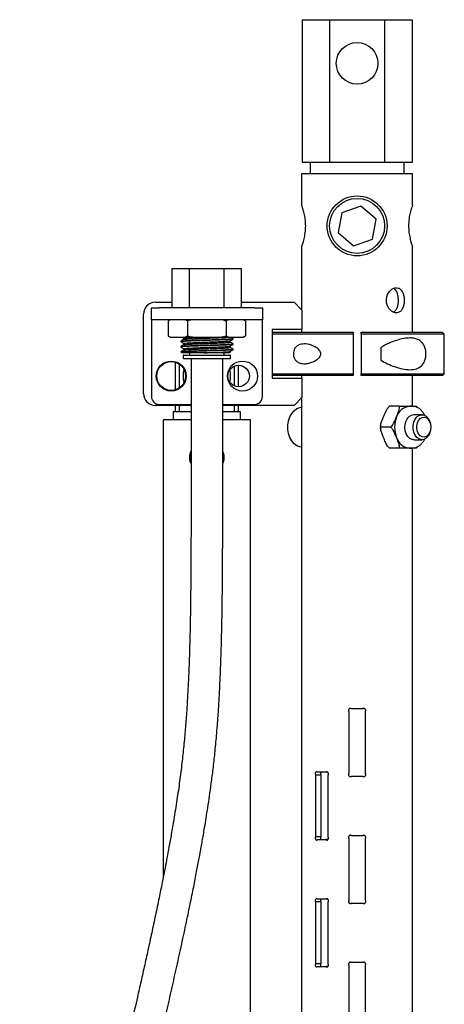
# Model space of a CAD drawing. Header units: inches. Extents: x 22.8 to 73.1, y 0.8 to 94.
# Tile 12 of 24: x 36.5 to 43.2, y 37.6 to 53.1. Entities that reach past the tile are written whole.
import ezdxf

# ---------------------------------------------------------------- set-up
doc = ezdxf.new("R2010")
doc.units = ezdxf.units.IN
doc.header["$MEASUREMENT"] = 0

msp = doc.modelspace()

# ---------------------------------------------------------------- linework, layer by layer
at = {"color": 7, "linetype": 'Continuous', "lineweight": 25}
for p, q in [((40.999, 53.088), (40.999, 50.838)), ((40.999, 53.088), (41.432, 53.088)), ((41.432, 53.088), (41.432, 50.838)), ((41.432, 53.088), (42.298, 53.088)), ((42.298, 53.088), (42.731, 53.088)), ((42.298, 53.088), (42.298, 50.838)), ((42.731, 53.088), (42.731, 50.838)), ((41.432, 50.838), (40.999, 50.838)), ((41.123, 50.838), (41.123, 50.666)), ((42.298, 50.838), (41.432, 50.838)), ((42.731, 50.838), (42.298, 50.838)), ((42.608, 50.666), (42.608, 50.838)), ((40.99, 50.666), (40.99, 50.161)), ((40.99, 50.666), (42.74, 50.666)), ((42.74, 50.162), (42.74, 50.666)), ((41.925, 50.15), (41.624, 50.045)), ((42.166, 49.943), (41.925, 50.15)), ((41.624, 50.045), (41.565, 49.733)), ((42.107, 49.63), (42.166, 49.943)), ((41.565, 49.733), (41.806, 49.525)), ((40.99, 49.51), (40.99, 48.515)), ((41.806, 49.525), (42.107, 49.63)), ((42.74, 48.166), (42.74, 49.513)), ((38.951, 48.547), (38.951, 49.165)), ((38.951, 49.165), (39.224, 49.165)), ((39.224, 48.547), (39.224, 49.165)), ((39.224, 49.165), (39.769, 49.165)), ((39.769, 48.547), (39.769, 49.165)), ((39.769, 49.165), (40.042, 49.165)), ((40.042, 48.547), (40.042, 49.165)), ((38.684, 48.634), (38.951, 48.634)), ((40.042, 48.634), (40.871, 48.634)), ((40.996, 48.509), (40.871, 48.634)), ((38.496, 47.197), (38.496, 48.447)), ((38.621, 48.359), (38.621, 48.547)), ((38.621, 48.547), (38.746, 48.547)), ((40.246, 48.547), (38.746, 48.547)), ((40.246, 48.547), (40.371, 48.547)), ((40.371, 48.547), (40.371, 48.359)), ((40.996, 48.509), (40.996, 48.205)), ((38.746, 48.359), (38.621, 48.359)), ((38.621, 48.359), (38.621, 48.172)), ((40.246, 48.359), (38.746, 48.359)), ((38.92, 48.359), (38.886, 48.34)), ((38.924, 48.359), (38.886, 48.34)), ((38.886, 48.34), (38.886, 48.104)), ((39.267, 48.359), (39.191, 48.34)), ((39.191, 48.34), (39.191, 48.104)), ((39.839, 48.359), (39.801, 48.34)), ((39.801, 48.34), (39.801, 48.104)), ((40.107, 48.34), (40.069, 48.359)), ((40.107, 48.34), (40.073, 48.359)), ((40.107, 48.34), (40.107, 48.104)), ((40.371, 48.359), (40.246, 48.359)), ((40.371, 48.172), (40.371, 48.359)), ((38.621, 48.172), (38.621, 47.15)), ((38.886, 48.104), (38.92, 48.084)), ((39.153, 48.084), (39.191, 48.104)), ((39.726, 48.084), (39.801, 48.104)), ((39.801, 48.104), (39.839, 48.084)), ((40.069, 48.084), (40.107, 48.104)), ((40.073, 48.084), (40.107, 48.104)), ((40.371, 47.15), (40.371, 48.172)), ((40.996, 48.205), (40.526, 48.205)), ((40.526, 48.205), (40.526, 47.439)), ((40.526, 48.166), (41.803, 48.166)), ((41.803, 48.134), (40.526, 48.134)), ((40.99, 48.205), (40.99, 48.166)), ((41.803, 48.166), (41.803, 48.134)), ((41.803, 48.134), (41.803, 47.509)), ((41.928, 48.166), (43.209, 48.166)), ((41.928, 48.134), (41.928, 48.166)), ((43.24, 48.134), (41.928, 48.134)), ((41.928, 48.134), (41.928, 47.509)), ((43.24, 48.134), (43.209, 48.166)), ((43.24, 47.509), (43.24, 48.134)), ((38.924, 48.084), (38.92, 48.084)), ((38.924, 48.084), (39.153, 48.084)), ((39.083, 48.022), (39.083, 48.012)), ((39.128, 48.069), (39.128, 48.049)), ((39.128, 47.986), (39.128, 47.965)), ((39.267, 48.084), (39.153, 48.084)), ((39.267, 48.084), (39.726, 48.084)), ((39.839, 48.084), (39.726, 48.084)), ((39.839, 48.084), (40.069, 48.084)), ((39.865, 48.007), (39.865, 48.027)), ((39.91, 48.054), (39.91, 48.064)), ((39.91, 47.97), (39.91, 47.981)), ((40.073, 48.084), (40.069, 48.084)), ((39.083, 47.939), (39.083, 47.929)), ((39.087, 47.854), (39.103, 47.838)), ((39.09, 47.857), (39.09, 47.858)), ((39.09, 47.858), (39.26, 47.858)), ((39.125, 47.838), (39.103, 47.838)), ((39.122, 47.793), (39.122, 47.754)), ((39.128, 47.903), (39.128, 47.882)), ((39.132, 47.803), (39.812, 47.803)), ((39.224, 47.838), (39.224, 47.803)), ((39.861, 47.838), (39.449, 47.838)), ((39.769, 47.803), (39.769, 47.838)), ((39.812, 47.803), (39.861, 47.803)), ((39.865, 47.923), (39.865, 47.944)), ((39.865, 47.838), (39.865, 47.861)), ((39.87, 47.754), (39.87, 47.793)), ((39.91, 47.887), (39.91, 47.897)), ((42.24, 47.922), (42.24, 47.722)), ((38.996, 47.69), (38.996, 47.254)), ((39.063, 47.286), (39.063, 47.658)), ((39.861, 47.744), (39.132, 47.744)), ((39.246, 47.744), (39.246, 45.299)), ((39.746, 45.299), (39.746, 47.744)), ((39.996, 47.302), (39.996, 47.642)), ((39.929, 47.628), (39.929, 47.316)), ((40.526, 47.509), (41.803, 47.509)), ((41.803, 47.509), (41.803, 47.478)), ((41.928, 47.509), (43.24, 47.509)), ((41.928, 47.478), (41.928, 47.509)), ((43.209, 47.478), (43.24, 47.509)), ((41.803, 47.478), (40.526, 47.478)), ((40.526, 47.439), (40.996, 47.439)), ((40.99, 47.478), (40.99, 47.439)), ((40.996, 47.439), (40.996, 47.134)), ((43.209, 47.478), (41.928, 47.478)), ((42.74, 46.995), (42.74, 47.478)), ((38.746, 47.025), (39.246, 47.025)), ((39.746, 47.025), (40.246, 47.025)), ((40.871, 47.009), (40.996, 47.134)), ((40.99, 47.128), (40.99, 33.931)), ((39.246, 47.009), (38.684, 47.009)), ((38.965, 46.909), (38.965, 46.784)), ((39.246, 46.909), (38.965, 46.909)), ((38.996, 47.009), (38.996, 46.909)), ((39.063, 46.909), (39.063, 47.009)), ((40.871, 47.009), (39.746, 47.009)), ((40.028, 46.909), (39.746, 46.909)), ((39.929, 47.009), (39.929, 46.909)), ((39.996, 46.909), (39.996, 47.009)), ((40.028, 46.784), (40.028, 46.909)), ((42.528, 46.995), (42.376, 46.995)), ((42.73, 46.995), (42.689, 46.995)), ((42.689, 46.995), (42.702, 46.995)), ((42.73, 46.995), (42.749, 46.994)), ((42.889, 46.863), (42.758, 46.863)), ((42.806, 46.988), (42.797, 46.995)), ((38.809, 46.784), (38.809, 39.579)), ((39.246, 46.784), (38.809, 46.784)), ((40.184, 46.784), (39.746, 46.784)), ((40.184, 20.835), (40.184, 46.784)), ((42.393, 46.666), (42.242, 46.666)), ((42.758, 46.469), (42.889, 46.469)), ((39.754, 46.253), (39.746, 46.253)), ((42.367, 46.344), (42.376, 46.337)), ((42.528, 46.336), (42.376, 46.336)), ((42.689, 46.336), (42.73, 46.336)), ((42.745, 46.337), (42.73, 46.336)), ((42.74, 34.016), (42.74, 46.336)), ((39.244, 46.191), (39.246, 46.195)), ((39.246, 46.186), (39.244, 46.191)), ((39.746, 46.195), (39.749, 46.191)), ((39.749, 46.191), (39.746, 46.186)), ((41.952, 42.228), (41.779, 42.228)), ((41.735, 42.184), (41.735, 41.21)), ((41.995, 41.21), (41.995, 42.184)), ((41.21, 41.184), (41.21, 40.209)), ((41.291, 41.184), (41.21, 41.184)), ((41.372, 41.228), (41.24, 41.228)), ((41.291, 41.184), (41.291, 40.209)), ((41.403, 41.228), (41.372, 41.228)), ((41.409, 40.209), (41.409, 41.184)), ((41.779, 41.166), (41.952, 41.166)), ((41.291, 40.209), (41.21, 40.209)), ((41.952, 40.228), (41.779, 40.228)), ((41.24, 40.166), (41.372, 40.166)), ((41.403, 40.166), (41.372, 40.166)), ((41.735, 40.184), (41.735, 39.21)), ((41.995, 39.21), (41.995, 40.184)), ((41.21, 39.184), (41.21, 38.209)), ((41.291, 39.184), (41.21, 39.184)), ((41.372, 39.228), (41.24, 39.228)), ((41.291, 39.184), (41.291, 38.209)), ((41.403, 39.228), (41.372, 39.228)), ((41.409, 38.209), (41.409, 39.184)), ((41.779, 39.166), (41.952, 39.166)), ((41.291, 38.209), (41.21, 38.209)), ((41.735, 38.184), (41.735, 37.21)), ((41.952, 38.228), (41.779, 38.228)), ((41.995, 37.21), (41.995, 38.184)), ((41.24, 38.166), (41.372, 38.166)), ((41.403, 38.166), (41.372, 38.166))]:
    msp.add_line(p, q, dxfattribs=at)
at = {"color": 7, "linetype": 'Continuous', "lineweight": 25, "flags": 128}
for points in [[(40.99, 46.351), (40.96, 46.355), (40.914, 46.373), (40.871, 46.405), (40.834, 46.449), (40.805, 46.503), (40.785, 46.565), (40.775, 46.632), (40.775, 46.7), (40.785, 46.766), (40.805, 46.828), (40.834, 46.882), (40.871, 46.926), (40.914, 46.958), (40.96, 46.977), (40.99, 46.981)], [(43.028, 46.666), (43.023, 46.613), (43.008, 46.563), (42.984, 46.522), (42.953, 46.491), (42.917, 46.473), (42.88, 46.469), (42.843, 46.48), (42.809, 46.505), (42.781, 46.541), (42.761, 46.587), (42.751, 46.639), (42.751, 46.693), (42.761, 46.744), (42.781, 46.79), (42.809, 46.827), (42.843, 46.851), (42.88, 46.862), (42.917, 46.858), (42.953, 46.84), (42.984, 46.81), (43.008, 46.768), (43.023, 46.719), (43.028, 46.666)], [(42.758, 46.469), (42.733, 46.472), (42.697, 46.489), (42.666, 46.519), (42.641, 46.56), (42.625, 46.608), (42.619, 46.661), (42.623, 46.714), (42.638, 46.764)], [(43.028, 46.666), (43.023, 46.619), (43.009, 46.577), (42.986, 46.543), (42.958, 46.519), (42.925, 46.509), (42.892, 46.512), (42.861, 46.529), (42.835, 46.559), (42.817, 46.597), (42.807, 46.642), (42.807, 46.689), (42.817, 46.734), (42.835, 46.773), (42.861, 46.802), (42.892, 46.819), (42.925, 46.823), (42.958, 46.812), (42.986, 46.789), (43.009, 46.754), (43.023, 46.712), (43.028, 46.666)]]:
    msp.add_lwpolyline(points, dxfattribs=at)
at = {"color": 7, "linetype": 'Continuous', "lineweight": 25}
for centre, radius in [((41.865, 52.4), 0.328), ((41.865, 49.838), 0.472), ((41.865, 49.838), 0.433), ((38.934, 47.472), 0.236), ((38.934, 47.472), 0.227), ((40.059, 47.472), 0.236), ((39.996, 47.472), 0.17)]:
    msp.add_circle(centre, radius, dxfattribs=at)
for centre, radius, start, end in [((38.684, 48.447), 0.188, 90, 180), ((39.132, 47.793), 0.00984, 90, 180), ((39.861, 47.793), 0.00984, 0, 90), ((39.132, 47.754), 0.00984, 180, 270), ((39.861, 47.754), 0.00984, 270, 0), ((39.496, 47.472), 0.375, 164.0832, 195.9168), ((39.496, 47.472), 0.375, 344.7092, 15.2908), ((38.684, 47.197), 0.188, 180, 270), ((38.746, 47.15), 0.125, 180, 270), ((40.246, 47.15), 0.125, 270, 0), ((42.711, 46.762), 0.234, 95.3927, 163.0703), ((42.771, 46.724), 0.139, 95.164, 163.299), ((42.904, 46.666), 0.448, 158.419, 201.581), ((42.711, 46.569), 0.234, 196.9297, 264.6073)]:
    msp.add_arc(centre, radius, start, end, dxfattribs=at)
for points, knots in [([(40.99, 49.51), (40.992, 49.513), (40.994, 49.52), (41.013, 49.572), (41.035, 49.651), (41.052, 49.753), (41.056, 49.864), (41.046, 49.968), (41.026, 50.059), (41.005, 50.127), (40.991, 50.164), (40.992, 50.162), (40.992, 50.161)], [0, 0, 0, 0, 0.10244, 0.20473, 0.310963, 0.421168, 0.526797, 0.626158, 0.727455, 0.835544, 0.945227, 1, 1, 1, 1]), ([(42.739, 50.162), (42.739, 50.163), (42.741, 50.168), (42.732, 50.143), (42.714, 50.088), (42.691, 50.003), (42.676, 49.897), (42.676, 49.787), (42.689, 49.686), (42.71, 49.599), (42.73, 49.537), (42.741, 49.508), (42.739, 49.512), (42.739, 49.513)], [0, 0, 0, 0, 0.026396, 0.126551, 0.228211, 0.335821, 0.445732, 0.549549, 0.648504, 0.751212, 0.860395, 0.969126, 1, 1, 1, 1]), ([(42.608, 48.666), (42.607, 48.688), (42.605, 48.732), (42.586, 48.79), (42.557, 48.836), (42.517, 48.863), (42.47, 48.867), (42.422, 48.849), (42.377, 48.812), (42.343, 48.757), (42.326, 48.692), (42.328, 48.625), (42.349, 48.563), (42.385, 48.512), (42.431, 48.477), (42.48, 48.464), (42.526, 48.473), (42.563, 48.503), (42.591, 48.551), (42.606, 48.608), (42.608, 48.648), (42.608, 48.666)], [0, 0, 0, 0, 0.052742, 0.105451, 0.15902, 0.213185, 0.266432, 0.318714, 0.371412, 0.425285, 0.479327, 0.532183, 0.584369, 0.637421, 0.691536, 0.745275, 0.797818, 0.850177, 0.903603, 0.957783, 1, 1, 1, 1]), ([(42.517, 48.666), (42.516, 48.688), (42.514, 48.731), (42.496, 48.789), (42.472, 48.833), (42.448, 48.846), (42.438, 48.852)], [0, 0, 0, 0, 0.264467, 0.528705, 0.798834, 1, 1, 1, 1]), ([(42.438, 48.479), (42.449, 48.486), (42.474, 48.501), (42.499, 48.548), (42.515, 48.605), (42.516, 48.647), (42.517, 48.666)], [0, 0, 0, 0, 0.229269, 0.497593, 0.771571, 1, 1, 1, 1]), ([(39.191, 48.34), (39.182, 48.345), (39.169, 48.352), (39.156, 48.358), (39.153, 48.359)], [0, 0, 0, 0, 0.768826, 1, 1, 1, 1]), ([(39.801, 48.34), (39.782, 48.345), (39.757, 48.352), (39.732, 48.358), (39.726, 48.359)], [0, 0, 0, 0, 0.768826, 1, 1, 1, 1]), ([(38.886, 48.104), (38.896, 48.098), (38.908, 48.091), (38.921, 48.085), (38.924, 48.084)], [0, 0, 0, 0, 0.768826, 1, 1, 1, 1]), ([(39.191, 48.104), (39.21, 48.098), (39.236, 48.091), (39.261, 48.085), (39.267, 48.084)], [0, 0, 0, 0, 0.768826, 1, 1, 1, 1]), ([(39.906, 48.053), (39.905, 48.052), (39.901, 48.05), (39.876, 48.048), (39.84, 48.046), (39.792, 48.043), (39.705, 48.04), (39.604, 48.036), (39.496, 48.033), (39.388, 48.029), (39.287, 48.026), (39.201, 48.022), (39.134, 48.019), (39.095, 48.015), (39.078, 48.013), (39.083, 48.012), (39.083, 48.012)], [0, 0, 0, 0, 0.058181, 0.138953, 0.151437, 0.236157, 0.32146, 0.405691, 0.491112, 0.575506, 0.660575, 0.745644, 0.830039, 0.915459, 0.999691, 1, 1, 1, 1]), ([(39.906, 47.97), (39.905, 47.969), (39.901, 47.967), (39.876, 47.965), (39.84, 47.962), (39.792, 47.96), (39.705, 47.956), (39.604, 47.953), (39.496, 47.949), (39.388, 47.946), (39.287, 47.942), (39.201, 47.939), (39.134, 47.936), (39.095, 47.932), (39.078, 47.93), (39.083, 47.929), (39.083, 47.929)], [0, 0, 0, 0, 0.058181, 0.138953, 0.151437, 0.236157, 0.32146, 0.405691, 0.491112, 0.575506, 0.660575, 0.745644, 0.830039, 0.915459, 0.999691, 1, 1, 1, 1]), ([(39.129, 48.049), (39.121, 48.045), (39.106, 48.036), (39.091, 48.027), (39.084, 48.023)], [0, 0, 0, 0, 0.499962, 1, 1, 1, 1]), ([(39.129, 47.966), (39.121, 47.962), (39.106, 47.953), (39.091, 47.944), (39.084, 47.94)], [0, 0, 0, 0, 0.499962, 1, 1, 1, 1]), ([(39.089, 48.023), (39.088, 48.024), (39.087, 48.024), (39.103, 48.027), (39.134, 48.029), (39.201, 48.033), (39.287, 48.036), (39.388, 48.04), (39.496, 48.043), (39.604, 48.047), (39.705, 48.05), (39.792, 48.054), (39.859, 48.057), (39.899, 48.06), (39.914, 48.063), (39.909, 48.064), (39.908, 48.064)], [0, 0, 0, 0, 0.038791, 0.064988, 0.149496, 0.232988, 0.317148, 0.401307, 0.4848, 0.569307, 0.652638, 0.737029, 0.820844, 0.904658, 0.989049, 1, 1, 1, 1]), ([(39.089, 47.94), (39.088, 47.94), (39.087, 47.941), (39.103, 47.943), (39.134, 47.946), (39.201, 47.949), (39.287, 47.953), (39.388, 47.956), (39.496, 47.96), (39.604, 47.963), (39.705, 47.967), (39.792, 47.97), (39.859, 47.974), (39.899, 47.977), (39.914, 47.98), (39.909, 47.981), (39.908, 47.981)], [0, 0, 0, 0, 0.038791, 0.064988, 0.149496, 0.232988, 0.317148, 0.401307, 0.4848, 0.569307, 0.652638, 0.737029, 0.820844, 0.904658, 0.989049, 1, 1, 1, 1]), ([(39.092, 48.009), (39.1, 48.005), (39.115, 47.996), (39.129, 47.987), (39.137, 47.983)], [0, 0, 0, 0, 0.500007, 1, 1, 1, 1]), ([(39.107, 48.084), (39.109, 48.082), (39.119, 48.077), (39.129, 48.071), (39.137, 48.066)], [0, 0, 0, 0, 0.259523, 1, 1, 1, 1]), ([(39.128, 48.069), (39.128, 48.069), (39.124, 48.07), (39.139, 48.073), (39.173, 48.076), (39.233, 48.08), (39.29, 48.082), (39.326, 48.084), (39.333, 48.084)], [0, 0, 0, 0, 0.00086, 0.234926, 0.472298, 0.706817, 0.943211, 1, 1, 1, 1]), ([(39.128, 47.986), (39.128, 47.986), (39.124, 47.987), (39.139, 47.989), (39.173, 47.993), (39.233, 47.996), (39.304, 47.999), (39.378, 48.002), (39.449, 48.005), (39.521, 48.008), (39.6, 48.011), (39.683, 48.014), (39.76, 48.017), (39.818, 48.021), (39.855, 48.024), (39.86, 48.026), (39.862, 48.027)], [0, 0, 0, 0, 0.00031, 0.084665, 0.170213, 0.254732, 0.339926, 0.404561, 0.468273, 0.531772, 0.595507, 0.679863, 0.765292, 0.850137, 0.934982, 1, 1, 1, 1]), ([(39.131, 48.049), (39.133, 48.05), (39.138, 48.052), (39.174, 48.055), (39.233, 48.059), (39.31, 48.062), (39.4, 48.066), (39.496, 48.069), (39.593, 48.073), (39.683, 48.076), (39.759, 48.08), (39.806, 48.082), (39.822, 48.084), (39.825, 48.084)], [0, 0, 0, 0, 0.07536, 0.175947, 0.275327, 0.3755, 0.475673, 0.575052, 0.67564, 0.774827, 0.875276, 0.975038, 1, 1, 1, 1]), ([(39.131, 47.966), (39.133, 47.967), (39.138, 47.969), (39.174, 47.972), (39.233, 47.975), (39.31, 47.979), (39.4, 47.982), (39.496, 47.986), (39.593, 47.989), (39.683, 47.993), (39.76, 47.996), (39.814, 47.999), (39.847, 48.002), (39.863, 48.005), (39.863, 48.006), (39.863, 48.007)], [0, 0, 0, 0, 0.064128, 0.149723, 0.23429, 0.319533, 0.404776, 0.489343, 0.574938, 0.659342, 0.744819, 0.829713, 0.893257, 0.957546, 1, 1, 1, 1]), ([(39.864, 48.027), (39.871, 48.031), (39.886, 48.04), (39.902, 48.048), (39.909, 48.053)], [0, 0, 0, 0, 0.499963, 1, 1, 1, 1]), ([(39.864, 47.943), (39.871, 47.948), (39.886, 47.956), (39.902, 47.965), (39.909, 47.97)], [0, 0, 0, 0, 0.499963, 1, 1, 1, 1]), ([(39.909, 47.981), (39.902, 47.985), (39.887, 47.994), (39.872, 48.003), (39.865, 48.007)], [0, 0, 0, 0, 0.503659, 1, 1, 1, 1]), ([(39.909, 48.064), (39.902, 48.069), (39.891, 48.075), (39.88, 48.082), (39.876, 48.084)], [0, 0, 0, 0, 0.671036, 1, 1, 1, 1]), ([(40.86, 47.822), (40.861, 47.836), (40.863, 47.864), (40.88, 47.905), (40.911, 47.944), (40.969, 47.975), (41.061, 47.983), (41.155, 47.959), (41.232, 47.916), (41.271, 47.882), (41.29, 47.846), (41.294, 47.821), (41.289, 47.794), (41.271, 47.763), (41.225, 47.721), (41.16, 47.689), (41.087, 47.669), (41.019, 47.663), (40.955, 47.674), (40.905, 47.706), (40.877, 47.745), (40.862, 47.784), (40.86, 47.81), (40.86, 47.822)], [0, 0, 0, 0, 0.031049, 0.061987, 0.103471, 0.161328, 0.246861, 0.361573, 0.411873, 0.462621, 0.48172, 0.500988, 0.518138, 0.541128, 0.581106, 0.662792, 0.720335, 0.777833, 0.850574, 0.903169, 0.942139, 0.974021, 1, 1, 1, 1]), ([(42.24, 47.722), (42.276, 47.702), (42.346, 47.661), (42.462, 47.617), (42.579, 47.582), (42.698, 47.567), (42.8, 47.58), (42.875, 47.623), (42.921, 47.684), (42.946, 47.752), (42.954, 47.824), (42.945, 47.894), (42.923, 47.955), (42.883, 48.013), (42.827, 48.05), (42.762, 48.069), (42.691, 48.074), (42.603, 48.066), (42.492, 48.037), (42.368, 47.995), (42.283, 47.946), (42.24, 47.922)], [0, 0, 0, 0, 0.061642, 0.123404, 0.193558, 0.263538, 0.332019, 0.388215, 0.430258, 0.466032, 0.501934, 0.534802, 0.567684, 0.603664, 0.65727, 0.695594, 0.733985, 0.792684, 0.851486, 0.925828, 1, 1, 1, 1]), ([(39.129, 47.883), (39.121, 47.878), (39.106, 47.87), (39.091, 47.861), (39.084, 47.856)], [0, 0, 0, 0, 0.499962, 1, 1, 1, 1]), ([(39.09, 47.858), (39.092, 47.858), (39.102, 47.86), (39.134, 47.863), (39.201, 47.866), (39.287, 47.87), (39.388, 47.873), (39.496, 47.876), (39.604, 47.88), (39.705, 47.883), (39.792, 47.887), (39.859, 47.89), (39.899, 47.894), (39.914, 47.896), (39.909, 47.898), (39.908, 47.898)], [0, 0, 0, 0, 0.027255, 0.115172, 0.202034, 0.28959, 0.377146, 0.464008, 0.551926, 0.63862, 0.726417, 0.813614, 0.90081, 0.988607, 1, 1, 1, 1]), ([(39.092, 47.926), (39.1, 47.921), (39.115, 47.913), (39.129, 47.904), (39.137, 47.9)], [0, 0, 0, 0, 0.500007, 1, 1, 1, 1]), ([(39.128, 47.903), (39.128, 47.903), (39.124, 47.904), (39.139, 47.906), (39.173, 47.91), (39.233, 47.913), (39.304, 47.916), (39.378, 47.919), (39.449, 47.922), (39.521, 47.924), (39.6, 47.927), (39.683, 47.93), (39.76, 47.934), (39.818, 47.937), (39.855, 47.94), (39.86, 47.942), (39.862, 47.943)], [0, 0, 0, 0, 0.00031, 0.084665, 0.170213, 0.254732, 0.339926, 0.404561, 0.468273, 0.531772, 0.595507, 0.679863, 0.765292, 0.850137, 0.934982, 1, 1, 1, 1]), ([(39.26, 47.858), (39.228, 47.855), (39.166, 47.848), (39.138, 47.842), (39.125, 47.838)], [0, 0, 0, 0, 0.518086, 1, 1, 1, 1]), ([(39.449, 47.838), (39.408, 47.838), (39.325, 47.838), (39.219, 47.838), (39.155, 47.838), (39.131, 47.838), (39.125, 47.838)], [0, 0, 0, 0, 0.295152, 0.590164, 0.890432, 1, 1, 1, 1]), ([(39.131, 47.883), (39.133, 47.883), (39.138, 47.885), (39.174, 47.889), (39.233, 47.892), (39.31, 47.896), (39.4, 47.899), (39.496, 47.902), (39.593, 47.906), (39.683, 47.909), (39.76, 47.913), (39.814, 47.916), (39.847, 47.919), (39.863, 47.921), (39.863, 47.923), (39.863, 47.923)], [0, 0, 0, 0, 0.064128, 0.149723, 0.23429, 0.319533, 0.404776, 0.489343, 0.574938, 0.659342, 0.744819, 0.829713, 0.893257, 0.957546, 1, 1, 1, 1]), ([(39.906, 47.886), (39.905, 47.885), (39.901, 47.883), (39.876, 47.881), (39.84, 47.879), (39.792, 47.877), (39.705, 47.873), (39.604, 47.87), (39.496, 47.866), (39.388, 47.863), (39.31, 47.86), (39.27, 47.858), (39.26, 47.858)], [0, 0, 0, 0, 0.084545, 0.201916, 0.220057, 0.343166, 0.467122, 0.589521, 0.713648, 0.836284, 0.9599, 1, 1, 1, 1]), ([(39.449, 47.838), (39.473, 47.839), (39.521, 47.841), (39.6, 47.844), (39.683, 47.847), (39.76, 47.851), (39.818, 47.854), (39.855, 47.857), (39.86, 47.859), (39.862, 47.86)], [0, 0, 0, 0, 0.11942, 0.239284, 0.397928, 0.558592, 0.718157, 0.877722, 1, 1, 1, 1]), ([(39.864, 47.86), (39.871, 47.864), (39.886, 47.873), (39.902, 47.882), (39.909, 47.886)], [0, 0, 0, 0, 0.499963, 1, 1, 1, 1]), ([(39.909, 47.898), (39.902, 47.902), (39.887, 47.911), (39.872, 47.919), (39.865, 47.924)], [0, 0, 0, 0, 0.503659, 1, 1, 1, 1]), ([(42.282, 46.831), (42.294, 46.861), (42.313, 46.908), (42.342, 46.961), (42.362, 46.985), (42.373, 46.993), (42.376, 46.995), (42.376, 46.995)], [0, 0, 0, 0, 0.532584, 0.800577, 0.935246, 0.994216, 1, 1, 1, 1]), ([(42.487, 46.831), (42.5, 46.861), (42.52, 46.908), (42.534, 46.961), (42.534, 46.985), (42.53, 46.993), (42.528, 46.995), (42.528, 46.995)], [0, 0, 0, 0, 0.532584, 0.800577, 0.935246, 0.994216, 1, 1, 1, 1]), ([(42.528, 46.995), (42.534, 46.995), (42.549, 46.995), (42.587, 46.995), (42.634, 46.995), (42.67, 46.995), (42.689, 46.995)], [0, 0, 0, 0, 0.090007, 0.224488, 0.591125, 1, 1, 1, 1]), ([(42.708, 46.995), (42.722, 46.995), (42.751, 46.995), (42.783, 46.995), (42.797, 46.995), (42.799, 46.995), (42.797, 46.995), (42.797, 46.995)], [0, 0, 0, 0, 0.34345, 0.721226, 0.854881, 0.955021, 1, 1, 1, 1]), ([(42.935, 46.848), (42.926, 46.865), (42.907, 46.899), (42.869, 46.94), (42.826, 46.972), (42.786, 46.99), (42.76, 46.992), (42.751, 46.993)], [0, 0, 0, 0, 0.213639, 0.437617, 0.660263, 0.879391, 1, 1, 1, 1]), ([(42.797, 46.995), (42.802, 46.992), (42.811, 46.986), (42.818, 46.976), (42.822, 46.972)], [0, 0, 0, 0, 0.510412, 1, 1, 1, 1]), ([(42.242, 46.666), (42.24, 46.668), (42.236, 46.674), (42.235, 46.693), (42.246, 46.746), (42.267, 46.794), (42.282, 46.831)], [0, 0, 0, 0, 0.058856, 0.165692, 0.374647, 1, 1, 1, 1]), ([(42.393, 46.666), (42.396, 46.668), (42.405, 46.674), (42.422, 46.693), (42.455, 46.746), (42.473, 46.794), (42.487, 46.831)], [0, 0, 0, 0, 0.058856, 0.165692, 0.374647, 1, 1, 1, 1]), ([(42.236, 46.691), (42.236, 46.689), (42.234, 46.672), (42.236, 46.654), (42.237, 46.639)], [0, 0, 0, 0, 0.130015, 1, 1, 1, 1]), ([(42.282, 46.501), (42.28, 46.507), (42.27, 46.531), (42.252, 46.575), (42.237, 46.62), (42.235, 46.649), (42.237, 46.66), (42.241, 46.664), (42.242, 46.666)], [0, 0, 0, 0, 0.099457, 0.428508, 0.757342, 0.873681, 0.960848, 1, 1, 1, 1]), ([(42.487, 46.501), (42.485, 46.507), (42.475, 46.531), (42.457, 46.575), (42.435, 46.62), (42.414, 46.649), (42.402, 46.66), (42.395, 46.664), (42.393, 46.666)], [0, 0, 0, 0, 0.099457, 0.428508, 0.757342, 0.873681, 0.960848, 1, 1, 1, 1]), ([(42.376, 46.336), (42.372, 46.339), (42.36, 46.348), (42.335, 46.38), (42.31, 46.433), (42.292, 46.477), (42.282, 46.501)], [0, 0, 0, 0, 0.090007, 0.224488, 0.591125, 1, 1, 1, 1]), ([(42.528, 46.336), (42.53, 46.339), (42.535, 46.348), (42.533, 46.38), (42.516, 46.433), (42.497, 46.477), (42.487, 46.501)], [0, 0, 0, 0, 0.090007, 0.224488, 0.591125, 1, 1, 1, 1]), ([(42.746, 46.338), (42.757, 46.339), (42.783, 46.341), (42.823, 46.359), (42.865, 46.387), (42.902, 46.427), (42.924, 46.46), (42.933, 46.479), (42.933, 46.481)], [0, 0, 0, 0, 0.13687, 0.344966, 0.554852, 0.768416, 0.985411, 1, 1, 1, 1]), ([(39.246, 46.098), (39.244, 46.102), (39.228, 46.133), (39.227, 46.198), (39.231, 46.26), (39.246, 46.286), (39.246, 46.287)], [0, 0, 0, 0, 0.070368, 0.540179, 0.97879, 1, 1, 1, 1]), ([(39.246, 46.265), (39.241, 46.247), (39.228, 46.203), (39.231, 46.147), (39.244, 46.116), (39.246, 46.111)], [0, 0, 0, 0, 0.360687, 0.888139, 1, 1, 1, 1]), ([(39.746, 46.278), (39.753, 46.259), (39.769, 46.213), (39.767, 46.148), (39.751, 46.112), (39.746, 46.101)], [0, 0, 0, 0, 0.336475, 0.815408, 1, 1, 1, 1]), ([(39.746, 46.106), (39.747, 46.107), (39.761, 46.135), (39.765, 46.197), (39.752, 46.251), (39.746, 46.276)], [0, 0, 0, 0, 0.022173, 0.546797, 1, 1, 1, 1]), ([(42.689, 46.336), (42.685, 46.336), (42.664, 46.336), (42.629, 46.336), (42.588, 46.336), (42.555, 46.336), (42.539, 46.336), (42.53, 46.336), (42.528, 46.336)], [0, 0, 0, 0, 0.099457, 0.428508, 0.757342, 0.873681, 0.960848, 1, 1, 1, 1]), ([(42.797, 46.336), (42.798, 46.336), (42.799, 46.336), (42.784, 46.336), (42.745, 46.336), (42.709, 46.336), (42.689, 46.336)], [0, 0, 0, 0, 0.090007, 0.224488, 0.591125, 1, 1, 1, 1]), ([(42.822, 46.36), (42.817, 46.354), (42.81, 46.345), (42.801, 46.338), (42.797, 46.336), (42.797, 46.336)], [0, 0, 0, 0, 0.628676, 0.966832, 1, 1, 1, 1]), ([(39.246, 45.299), (39.246, 45.186), (39.246, 44.968), (39.245, 44.657), (39.243, 44.375), (39.241, 44.117), (39.238, 43.883), (39.235, 43.669), (39.231, 43.454), (39.225, 43.239), (39.219, 43.028), (39.212, 42.842), (39.203, 42.642), (39.192, 42.419), (39.176, 42.165), (39.156, 41.906), (39.132, 41.641), (39.102, 41.368), (39.067, 41.084), (39.024, 40.787), (38.979, 40.508), (38.937, 40.26), (38.901, 40.06), (38.868, 39.884), (38.834, 39.707), (38.795, 39.508), (38.747, 39.269), (38.692, 39.007), (38.634, 38.733), (38.575, 38.461), (38.516, 38.196), (38.458, 37.937), (38.391, 37.64), (38.315, 37.309), (38.231, 36.949), (38.149, 36.599), (38.061, 36.223), (37.962, 35.802), (37.85, 35.324), (37.732, 34.814), (37.611, 34.286), (37.504, 33.815), (37.413, 33.405), (37.338, 33.059), (37.264, 32.715), (37.195, 32.38), (37.131, 32.064), (37.077, 31.789), (37.032, 31.552), (36.994, 31.352), (36.962, 31.173), (36.933, 31.007), (36.903, 30.835), (36.87, 30.637), (36.832, 30.399), (36.795, 30.149), (36.759, 29.894), (36.726, 29.637), (36.694, 29.354), (36.662, 29.043), (36.633, 28.697), (36.61, 28.363), (36.592, 28.042), (36.578, 27.74), (36.567, 27.41), (36.559, 27.113), (36.554, 26.855), (36.55, 26.642), (36.548, 26.418), (36.546, 26.182), (36.544, 25.932), (36.544, 25.762), (36.544, 25.674)], [0, 0, 0, 0, 0.016998, 0.032441, 0.046483, 0.05926, 0.070896, 0.0815, 0.091168, 0.103089, 0.11359, 0.122828, 0.130931, 0.143537, 0.15617, 0.169091, 0.182369, 0.19608, 0.210322, 0.225339, 0.241301, 0.253042, 0.263339, 0.272056, 0.280047, 0.290617, 0.302909, 0.316932, 0.331315, 0.345435, 0.359247, 0.372709, 0.385793, 0.405602, 0.42443, 0.442206, 0.460319, 0.483249, 0.508226, 0.535155, 0.56298, 0.590723, 0.6088, 0.626776, 0.644623, 0.662267, 0.678676, 0.693472, 0.704845, 0.71511, 0.724296, 0.732433, 0.740506, 0.750626, 0.762771, 0.776866, 0.788671, 0.801621, 0.81581, 0.831393, 0.848593, 0.867723, 0.881602, 0.896646, 0.913027, 0.930944, 0.941017, 0.951611, 0.962763, 0.974516, 0.986912, 1, 1, 1, 1]), ([(37.044, 25.674), (37.044, 25.782), (37.045, 25.987), (37.046, 26.283), (37.049, 26.553), (37.053, 26.801), (37.057, 27.027), (37.062, 27.235), (37.069, 27.47), (37.078, 27.723), (37.09, 27.986), (37.105, 28.26), (37.125, 28.565), (37.153, 28.916), (37.188, 29.278), (37.231, 29.654), (37.284, 30.048), (37.337, 30.396), (37.384, 30.683), (37.419, 30.889), (37.451, 31.068), (37.483, 31.245), (37.519, 31.44), (37.564, 31.673), (37.615, 31.933), (37.67, 32.206), (37.726, 32.481), (37.783, 32.749), (37.839, 33.01), (37.904, 33.309), (37.978, 33.642), (38.059, 34.005), (38.139, 34.353), (38.232, 34.759), (38.345, 35.244), (38.481, 35.824), (38.626, 36.441), (38.752, 36.98), (38.855, 37.426), (38.934, 37.773), (39.012, 38.123), (39.09, 38.474), (39.163, 38.816), (39.229, 39.133), (39.286, 39.412), (39.333, 39.654), (39.373, 39.862), (39.402, 40.023), (39.424, 40.146), (39.442, 40.249), (39.462, 40.368), (39.486, 40.511), (39.512, 40.675), (39.539, 40.858), (39.567, 41.061), (39.596, 41.286), (39.624, 41.536), (39.65, 41.815), (39.672, 42.088), (39.689, 42.353), (39.702, 42.606), (39.714, 42.884), (39.724, 43.191), (39.731, 43.475), (39.736, 43.731), (39.739, 43.952), (39.742, 44.188), (39.744, 44.44), (39.745, 44.709), (39.746, 44.998), (39.746, 45.196), (39.746, 45.299)], [0, 0, 0, 0, 0.016044, 0.030719, 0.04415, 0.056451, 0.067724, 0.078055, 0.087524, 0.102866, 0.115881, 0.126834, 0.14401, 0.161561, 0.179667, 0.198508, 0.218359, 0.23959, 0.251566, 0.262134, 0.271207, 0.279126, 0.289339, 0.301269, 0.314974, 0.329457, 0.343652, 0.357526, 0.371051, 0.384201, 0.404087, 0.422971, 0.440792, 0.458542, 0.48638, 0.516749, 0.549335, 0.583032, 0.600987, 0.619091, 0.637292, 0.655536, 0.673721, 0.690491, 0.704632, 0.717019, 0.727722, 0.736814, 0.741735, 0.746555, 0.752619, 0.759948, 0.768485, 0.777657, 0.78789, 0.79923, 0.811774, 0.825692, 0.841244, 0.852791, 0.865382, 0.87919, 0.894425, 0.91133, 0.921654, 0.93265, 0.944377, 0.956903, 0.970297, 0.984636, 1, 1, 1, 1]), ([(41.779, 42.228), (41.778, 42.229), (41.775, 42.231), (41.767, 42.234), (41.757, 42.235), (41.746, 42.232), (41.738, 42.226), (41.732, 42.217), (41.729, 42.206), (41.729, 42.196), (41.732, 42.188), (41.735, 42.185), (41.735, 42.184)], [0, 0, 0, 0, 0.025808, 0.14385, 0.262532, 0.381908, 0.501608, 0.620845, 0.738895, 0.855744, 0.972217, 1, 1, 1, 1]), ([(41.995, 42.184), (41.996, 42.185), (41.999, 42.189), (42.001, 42.195), (42.002, 42.204), (42, 42.214), (41.995, 42.223), (41.987, 42.23), (41.978, 42.234), (41.967, 42.235), (41.958, 42.232), (41.953, 42.229), (41.952, 42.228)], [0, 0, 0, 0, 0.033527, 0.151959, 0.225403, 0.342218, 0.459007, 0.576515, 0.695301, 0.814877, 0.934416, 1, 1, 1, 1]), ([(41.24, 41.228), (41.239, 41.229), (41.237, 41.231), (41.231, 41.234), (41.224, 41.235), (41.217, 41.232), (41.211, 41.226), (41.207, 41.217), (41.205, 41.207), (41.206, 41.196), (41.208, 41.189), (41.209, 41.185), (41.21, 41.184)], [0, 0, 0, 0, 0.028411, 0.146138, 0.264503, 0.38356, 0.50294, 0.621858, 0.739593, 0.856129, 0.972291, 1, 1, 1, 1]), ([(41.296, 41.228), (41.295, 41.227), (41.292, 41.224), (41.289, 41.217), (41.287, 41.207), (41.287, 41.196), (41.289, 41.189), (41.291, 41.185), (41.291, 41.184)], [0, 0, 0, 0, 0.105478, 0.320254, 0.532109, 0.741015, 0.949005, 1, 1, 1, 1]), ([(41.409, 41.184), (41.409, 41.185), (41.411, 41.189), (41.414, 41.195), (41.414, 41.204), (41.413, 41.214), (41.409, 41.223), (41.402, 41.23), (41.394, 41.234), (41.385, 41.235), (41.377, 41.232), (41.373, 41.229), (41.372, 41.228)], [0, 0, 0, 0, 0.033438, 0.151555, 0.224803, 0.341307, 0.457786, 0.574981, 0.693451, 0.812708, 0.931929, 1, 1, 1, 1]), ([(41.735, 41.21), (41.734, 41.208), (41.731, 41.203), (41.729, 41.194), (41.729, 41.184), (41.733, 41.174), (41.741, 41.166), (41.75, 41.161), (41.76, 41.159), (41.771, 41.161), (41.776, 41.164), (41.779, 41.166)], [0, 0, 0, 0, 0.07144, 0.189477, 0.306312, 0.422772, 0.539935, 0.658372, 0.777816, 0.897476, 1, 1, 1, 1]), ([(41.952, 41.166), (41.955, 41.164), (41.96, 41.161), (41.971, 41.159), (41.981, 41.161), (41.99, 41.166), (41.998, 41.174), (42.001, 41.183), (42.002, 41.192), (42.001, 41.201), (41.997, 41.207), (41.995, 41.21)], [0, 0, 0, 0, 0.106194, 0.224636, 0.343791, 0.463442, 0.582905, 0.701361, 0.77482, 0.891659, 1, 1, 1, 1]), ([(41.21, 40.209), (41.208, 40.206), (41.206, 40.2), (41.205, 40.19), (41.206, 40.179), (41.21, 40.17), (41.215, 40.163), (41.222, 40.16), (41.229, 40.159), (41.235, 40.162), (41.239, 40.165), (41.24, 40.166)], [0, 0, 0, 0, 0.116891, 0.233813, 0.350076, 0.466396, 0.583729, 0.702325, 0.821649, 0.94088, 1, 1, 1, 1]), ([(41.291, 40.209), (41.29, 40.206), (41.287, 40.201), (41.287, 40.19), (41.288, 40.18), (41.291, 40.171), (41.294, 40.167), (41.295, 40.166)], [0, 0, 0, 0, 0.210696, 0.42147, 0.630622, 0.839897, 1, 1, 1, 1]), ([(41.372, 40.166), (41.374, 40.164), (41.379, 40.16), (41.388, 40.159), (41.397, 40.161), (41.405, 40.167), (41.411, 40.175), (41.414, 40.185), (41.414, 40.196), (41.412, 40.204), (41.41, 40.208), (41.409, 40.209)], [0, 0, 0, 0, 0.118417, 0.236812, 0.35573, 0.4751, 0.594211, 0.712262, 0.829036, 0.945192, 1, 1, 1, 1]), ([(41.779, 40.228), (41.778, 40.229), (41.775, 40.231), (41.767, 40.234), (41.757, 40.235), (41.746, 40.232), (41.738, 40.226), (41.732, 40.217), (41.729, 40.206), (41.729, 40.196), (41.732, 40.188), (41.735, 40.185), (41.735, 40.184)], [0, 0, 0, 0, 0.025808, 0.14385, 0.262532, 0.381908, 0.501608, 0.620845, 0.738895, 0.855744, 0.972217, 1, 1, 1, 1]), ([(41.995, 40.184), (41.996, 40.185), (41.999, 40.189), (42.001, 40.195), (42.002, 40.204), (42, 40.214), (41.995, 40.223), (41.987, 40.23), (41.978, 40.234), (41.967, 40.235), (41.958, 40.232), (41.953, 40.229), (41.952, 40.228)], [0, 0, 0, 0, 0.033527, 0.151959, 0.225403, 0.342218, 0.459007, 0.576515, 0.695301, 0.814877, 0.934416, 1, 1, 1, 1]), ([(41.24, 39.228), (41.239, 39.229), (41.237, 39.231), (41.231, 39.234), (41.224, 39.235), (41.217, 39.232), (41.211, 39.226), (41.207, 39.217), (41.205, 39.207), (41.206, 39.196), (41.208, 39.189), (41.209, 39.185), (41.21, 39.184)], [0, 0, 0, 0, 0.028411, 0.146138, 0.264503, 0.38356, 0.50294, 0.621858, 0.739593, 0.856129, 0.972291, 1, 1, 1, 1]), ([(41.296, 39.228), (41.295, 39.227), (41.292, 39.224), (41.289, 39.217), (41.287, 39.207), (41.287, 39.196), (41.289, 39.189), (41.291, 39.185), (41.291, 39.184)], [0, 0, 0, 0, 0.105478, 0.320254, 0.532109, 0.741015, 0.949005, 1, 1, 1, 1]), ([(41.409, 39.184), (41.409, 39.185), (41.411, 39.189), (41.414, 39.195), (41.414, 39.204), (41.413, 39.214), (41.409, 39.223), (41.402, 39.23), (41.394, 39.234), (41.385, 39.235), (41.377, 39.232), (41.373, 39.229), (41.372, 39.228)], [0, 0, 0, 0, 0.033438, 0.151555, 0.224803, 0.341307, 0.457786, 0.574981, 0.693451, 0.812708, 0.931929, 1, 1, 1, 1]), ([(41.735, 39.21), (41.734, 39.208), (41.731, 39.203), (41.729, 39.194), (41.729, 39.184), (41.733, 39.174), (41.741, 39.166), (41.75, 39.161), (41.76, 39.159), (41.771, 39.161), (41.776, 39.164), (41.779, 39.166)], [0, 0, 0, 0, 0.07144, 0.189477, 0.306312, 0.422772, 0.539935, 0.658372, 0.777816, 0.897476, 1, 1, 1, 1]), ([(41.952, 39.166), (41.955, 39.164), (41.96, 39.161), (41.971, 39.159), (41.981, 39.161), (41.99, 39.166), (41.998, 39.174), (42.001, 39.183), (42.002, 39.192), (42.001, 39.201), (41.997, 39.207), (41.995, 39.21)], [0, 0, 0, 0, 0.106194, 0.224636, 0.343791, 0.463442, 0.582905, 0.701361, 0.77482, 0.891659, 1, 1, 1, 1]), ([(41.21, 38.209), (41.208, 38.206), (41.206, 38.2), (41.205, 38.19), (41.206, 38.179), (41.21, 38.17), (41.215, 38.163), (41.222, 38.16), (41.229, 38.159), (41.235, 38.162), (41.239, 38.165), (41.24, 38.166)], [0, 0, 0, 0, 0.116891, 0.233813, 0.350076, 0.466396, 0.583729, 0.702325, 0.821649, 0.94088, 1, 1, 1, 1]), ([(41.291, 38.209), (41.29, 38.206), (41.287, 38.201), (41.287, 38.19), (41.288, 38.18), (41.291, 38.171), (41.294, 38.167), (41.295, 38.166)], [0, 0, 0, 0, 0.210696, 0.42147, 0.630622, 0.839897, 1, 1, 1, 1]), ([(41.372, 38.166), (41.374, 38.164), (41.379, 38.16), (41.388, 38.159), (41.397, 38.161), (41.405, 38.167), (41.411, 38.175), (41.414, 38.185), (41.414, 38.196), (41.412, 38.204), (41.41, 38.208), (41.409, 38.209)], [0, 0, 0, 0, 0.118417, 0.236812, 0.35573, 0.4751, 0.594211, 0.712262, 0.829036, 0.945192, 1, 1, 1, 1]), ([(41.779, 38.228), (41.778, 38.229), (41.775, 38.231), (41.767, 38.234), (41.757, 38.235), (41.746, 38.232), (41.738, 38.226), (41.732, 38.217), (41.729, 38.206), (41.729, 38.196), (41.732, 38.188), (41.735, 38.185), (41.735, 38.184)], [0, 0, 0, 0, 0.025808, 0.14385, 0.262532, 0.381908, 0.501608, 0.620845, 0.738895, 0.855744, 0.972217, 1, 1, 1, 1]), ([(41.995, 38.184), (41.996, 38.185), (41.999, 38.189), (42.001, 38.195), (42.002, 38.204), (42, 38.214), (41.995, 38.223), (41.987, 38.23), (41.978, 38.234), (41.967, 38.235), (41.958, 38.232), (41.953, 38.229), (41.952, 38.228)], [0, 0, 0, 0, 0.033527, 0.151959, 0.225403, 0.342218, 0.459007, 0.576515, 0.695301, 0.814877, 0.934416, 1, 1, 1, 1])]:
    msp.add_open_spline(points, degree=3, knots=knots, dxfattribs=at)

doc.saveas('drawing.dxf')
